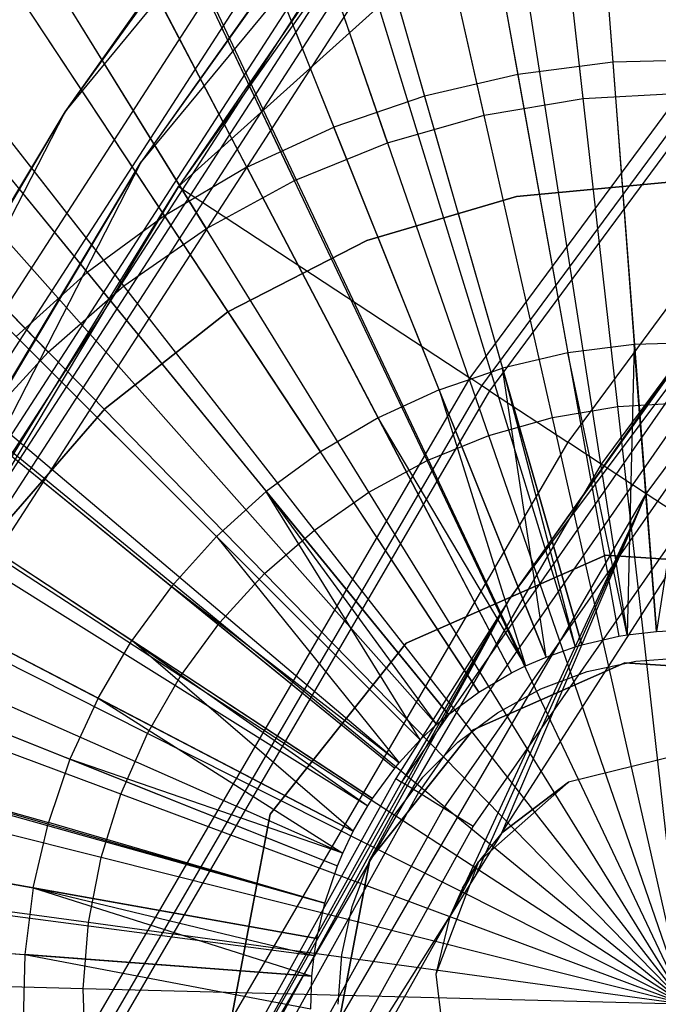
# Model space of a CAD drawing. Extents: x 0.2 to 44.2, y -21.9 to 24.
# Tile 143 of 239: x 7.5 to 8.2, y 8.6 to 9.7. Entities that reach past the tile are written whole.
import ezdxf

# ---------------------------------------------------------------- set-up
doc = ezdxf.new("R2010")
doc.units = 0
doc.header["$LTSCALE"] = 2.54
doc.layers.get('0').update_dxf_attribs({"color": 13, "linetype": 'CONTINUOUS'})

# ---------------------------------------------------------------- blocks, each defined once
blk = doc.blocks.new('GRUPUJ_2')
at = {"color": 0}
for p, q in [((4.1016, 29.0962), (4.2425, 27.2615, 0.55)), ((4.1016, 29.0962), (4.2425, 27.2615, 0.55)), ((3.8756, 29.0672), (4.2013, 27.2563, 0.55)), ((3.8756, 29.0672), (4.2013, 27.2563, 0.55)), ((3.9267, 29.0758), (4.2106, 27.2578, 0.55)), ((3.9267, 29.0758), (4.2106, 27.2578, 0.55)), ((3.6536, 29.0156), (4.1608, 27.2469, 0.55)), ((3.6536, 29.0156), (4.1608, 27.2469, 0.55)), ((3.6138, 29.0038), (4.1536, 27.2447, 0.55)), ((3.6138, 29.0038), (4.1536, 27.2447, 0.55)), ((3.4379, 28.9417), (4.1216, 27.2334, 0.55)), ((3.4379, 28.9417), (4.1216, 27.2334, 0.55)), ((3.3144, 28.8879), (4.099, 27.2236, 0.55)), ((3.3144, 28.8879), (4.099, 27.2236, 0.55)), ((3.2309, 28.8464), (4.0838, 27.216, 0.55)), ((3.2309, 28.8464), (4.0838, 27.216, 0.55)), ((3.0346, 28.7307), (4.048, 27.195, 0.55)), ((3.0346, 28.7307), (4.048, 27.195, 0.55)), ((2.8509, 28.5957), (4.0146, 27.1703, 0.55)), ((2.8509, 28.5957), (4.0146, 27.1703, 0.55)), ((2.7799, 28.5352), (4.0016, 27.1593, 0.55)), ((2.7799, 28.5352), (4.0016, 27.1593, 0.55)), ((2.6819, 28.4428), (3.9838, 27.1425, 0.55)), ((2.6819, 28.4428), (3.9838, 27.1425, 0.55)), ((2.5557, 28.3054), (3.9608, 27.1175, 0.55)), ((2.5557, 28.3054), (3.9608, 27.1175, 0.55)), ((2.5292, 28.2735), (3.956, 27.1117, 0.55)), ((2.5292, 28.2735), (3.956, 27.1117, 0.55)), ((4.1713, 28.1889, 0.3487), (4.1946, 27.8854, 0.4307)), ((4.1713, 28.1889, 0.3487), (4.1946, 27.8854, 0.4307)), ((4.0367, 28.1716, 0.3487), (4.0905, 27.8721, 0.4307)), ((4.0367, 28.1716, 0.3487), (4.0905, 27.8721, 0.4307)), ((3.9044, 28.1409, 0.3487), (3.9883, 27.8483, 0.4307)), ((3.9044, 28.1409, 0.3487), (3.9883, 27.8483, 0.4307)), ((3.776, 28.0969, 0.3487), (3.8891, 27.8143, 0.4307)), ((3.776, 28.0969, 0.3487), (3.8891, 27.8143, 0.4307)), ((2.3944, 28.0897), (3.9314, 27.0782, 0.55)), ((2.3944, 28.0897), (3.9314, 27.0782, 0.55)), ((2.3664, 28.0461), (3.9263, 27.0702, 0.55)), ((2.3664, 28.0461), (3.9263, 27.0702, 0.55)), ((3.7938, 27.7705, 0.4307), (3.6527, 28.0401, 0.3487)), ((3.7938, 27.7705, 0.4307), (3.6527, 28.0401, 0.3487)), ((3.5358, 27.9712, 0.3487), (3.7034, 27.7172, 0.4307)), ((3.5358, 27.9712, 0.3487), (3.7034, 27.7172, 0.4307)), ((2.2789, 27.8933), (3.9104, 27.0424, 0.55)), ((2.2789, 27.8933), (3.9104, 27.0424, 0.55)), ((3.4264, 27.8908, 0.3487), (3.6189, 27.655, 0.4307)), ((3.4264, 27.8908, 0.3487), (3.6189, 27.655, 0.4307)), ((4.1946, 27.8854, 0.4307), (4.0905, 27.8721, 0.4307)), ((4.1946, 27.8854, 0.4307), (4.0905, 27.8721, 0.4307)), ((4.2995, 27.8881, 0.4307), (4.1946, 27.8854, 0.4307)), ((4.2995, 27.8881, 0.4307), (4.1946, 27.8854, 0.4307)), ((4.1946, 27.8854, 0.4307), (4.2183, 27.5761, 0.4979)), ((4.1946, 27.8854, 0.4307), (4.2183, 27.5761, 0.4979)), ((4.0905, 27.8721, 0.4307), (3.9883, 27.8483, 0.4307)), ((4.0905, 27.8721, 0.4307), (3.9883, 27.8483, 0.4307)), ((4.0905, 27.8721, 0.4307), (4.1455, 27.5667, 0.4979)), ((4.0905, 27.8721, 0.4307), (4.1455, 27.5667, 0.4979)), ((3.9883, 27.8483, 0.4307), (3.8891, 27.8143, 0.4307)), ((3.9883, 27.8483, 0.4307), (3.8891, 27.8143, 0.4307)), ((3.9883, 27.8483, 0.4307), (4.0739, 27.5501, 0.4979)), ((3.9883, 27.8483, 0.4307), (4.0739, 27.5501, 0.4979)), ((3.7938, 27.7705, 0.4307), (3.8891, 27.8143, 0.4307)), ((3.7938, 27.7705, 0.4307), (3.8891, 27.8143, 0.4307)), ((4.0044, 27.5263, 0.4979), (3.8891, 27.8143, 0.4307)), ((4.0044, 27.5263, 0.4979), (3.8891, 27.8143, 0.4307)), ((2.216, 27.7625), (3.8989, 27.0185, 0.55)), ((2.216, 27.7625), (3.8989, 27.0185, 0.55)), ((3.7938, 27.7705, 0.4307), (3.7034, 27.7172, 0.4307)), ((3.7938, 27.7705, 0.4307), (3.7034, 27.7172, 0.4307)), ((3.7938, 27.7705, 0.4307), (3.9376, 27.4955, 0.4979)), ((3.7938, 27.7705, 0.4307), (3.9376, 27.4955, 0.4979)), ((3.7034, 27.7172, 0.4307), (3.6189, 27.655, 0.4307)), ((3.7034, 27.7172, 0.4307), (3.6189, 27.655, 0.4307)), ((3.7034, 27.7172, 0.4307), (3.8743, 27.4582, 0.4979)), ((3.7034, 27.7172, 0.4307), (3.8743, 27.4582, 0.4979)), ((2.1839, 27.6861), (3.893, 27.0046, 0.55)), ((2.1839, 27.6861), (3.893, 27.0046, 0.55)), ((3.6189, 27.655, 0.4307), (3.5411, 27.5846, 0.4307)), ((3.6189, 27.655, 0.4307), (3.5411, 27.5846, 0.4307)), ((3.6189, 27.655, 0.4307), (3.8151, 27.4147, 0.4979)), ((3.6189, 27.655, 0.4307), (3.8151, 27.4147, 0.4979)), ((3.7606, 27.3654, 0.4979), (3.5411, 27.5846, 0.4307)), ((3.7606, 27.3654, 0.4979), (3.5411, 27.5846, 0.4307)), ((4.2918, 27.578, 0.4979), (4.2183, 27.5761, 0.4979)), ((4.2918, 27.578, 0.4979), (4.2183, 27.5761, 0.4979)), ((4.2918, 27.578, 0.4979), (4.2425, 27.2615, 0.55)), ((4.2918, 27.578, 0.4979), (4.2425, 27.2615, 0.55)), ((4.1455, 27.5667, 0.4979), (4.0739, 27.5501, 0.4979)), ((4.1455, 27.5667, 0.4979), (4.0739, 27.5501, 0.4979)), ((4.2183, 27.5761, 0.4979), (4.1455, 27.5667, 0.4979)), ((4.2183, 27.5761, 0.4979), (4.1455, 27.5667, 0.4979)), ((4.1455, 27.5667, 0.4979), (4.2013, 27.2563, 0.55)), ((4.2106, 27.2578, 0.55), (4.1455, 27.5667, 0.4979)), ((4.2106, 27.2578, 0.55), (4.1455, 27.5667, 0.4979)), ((4.1455, 27.5667, 0.4979), (4.2013, 27.2563, 0.55)), ((4.2183, 27.5761, 0.4979), (4.2106, 27.2578, 0.55)), ((4.2183, 27.5761, 0.4979), (4.2106, 27.2578, 0.55)), ((4.2425, 27.2615, 0.55), (4.2183, 27.5761, 0.4979)), ((4.2425, 27.2615, 0.55), (4.2183, 27.5761, 0.4979)), ((4.0044, 27.5263, 0.4979), (4.0739, 27.5501, 0.4979)), ((4.0044, 27.5263, 0.4979), (4.0739, 27.5501, 0.4979)), ((4.1608, 27.2469, 0.55), (4.0739, 27.5501, 0.4979)), ((4.0739, 27.5501, 0.4979), (4.1536, 27.2447, 0.55)), ((4.1608, 27.2469, 0.55), (4.0739, 27.5501, 0.4979)), ((4.1216, 27.2334, 0.55), (4.0739, 27.5501, 0.4979)), ((4.1216, 27.2334, 0.55), (4.0739, 27.5501, 0.4979)), ((4.0739, 27.5501, 0.4979), (4.1536, 27.2447, 0.55)), ((4.0044, 27.5263, 0.4979), (3.9376, 27.4955, 0.4979)), ((4.0044, 27.5263, 0.4979), (3.9376, 27.4955, 0.4979)), ((4.1216, 27.2334, 0.55), (4.0044, 27.5263, 0.4979)), ((4.0044, 27.5263, 0.4979), (4.099, 27.2236, 0.55)), ((4.0044, 27.5263, 0.4979), (4.099, 27.2236, 0.55)), ((4.1216, 27.2334, 0.55), (4.0044, 27.5263, 0.4979)), ((3.4708, 27.5068, 0.4307), (3.7114, 27.3108, 0.4979)), ((3.4708, 27.5068, 0.4307), (3.7114, 27.3108, 0.4979)), ((3.9376, 27.4955, 0.4979), (3.8743, 27.4582, 0.4979)), ((3.9376, 27.4955, 0.4979), (3.8743, 27.4582, 0.4979)), ((3.9376, 27.4955, 0.4979), (4.0838, 27.216, 0.55)), ((4.099, 27.2236, 0.55), (3.9376, 27.4955, 0.4979)), ((3.9376, 27.4955, 0.4979), (4.0838, 27.216, 0.55)), ((4.099, 27.2236, 0.55), (3.9376, 27.4955, 0.4979)), ((2.1103, 27.4704), (3.8791, 26.9635, 0.55)), ((2.1103, 27.4704), (3.8791, 26.9635, 0.55)), ((2.1075, 27.4604), (3.8791, 26.9635, 0.55)), ((2.1075, 27.4604), (3.8791, 26.9635, 0.55)), ((3.8743, 27.4582, 0.4979), (3.8151, 27.4147, 0.4979)), ((3.8743, 27.4582, 0.4979), (3.8151, 27.4147, 0.4979)), ((4.048, 27.195, 0.55), (3.8743, 27.4582, 0.4979)), ((4.048, 27.195, 0.55), (3.8743, 27.4582, 0.4979)), ((3.4088, 27.4222, 0.4307), (3.6679, 27.2516, 0.4979)), ((3.4088, 27.4222, 0.4307), (3.6679, 27.2516, 0.4979)), ((3.7606, 27.3654, 0.4979), (3.8151, 27.4147, 0.4979)), ((3.7606, 27.3654, 0.4979), (3.8151, 27.4147, 0.4979)), ((4.0146, 27.1703, 0.55), (3.8151, 27.4147, 0.4979)), ((4.0146, 27.1703, 0.55), (3.8151, 27.4147, 0.4979)), ((3.8151, 27.4147, 0.4979), (4.0016, 27.1593, 0.55)), ((3.9838, 27.1425, 0.55), (3.8151, 27.4147, 0.4979)), ((3.9838, 27.1425, 0.55), (3.8151, 27.4147, 0.4979)), ((3.8151, 27.4147, 0.4979), (4.0016, 27.1593, 0.55)), ((3.7606, 27.3654, 0.4979), (3.7114, 27.3108, 0.4979)), ((3.7606, 27.3654, 0.4979), (3.7114, 27.3108, 0.4979)), ((3.9838, 27.1425, 0.55), (3.7606, 27.3654, 0.4979)), ((3.7606, 27.3654, 0.4979), (3.9608, 27.1175, 0.55)), ((3.7606, 27.3654, 0.4979), (3.9608, 27.1175, 0.55)), ((3.9838, 27.1425, 0.55), (3.7606, 27.3654, 0.4979)), ((4.1872, 27.3452, 20.5161), (3.9683, 27.2485, 20.5161)), ((3.9683, 27.2485, 0.5161), (4.1872, 27.3452, 0.5161)), ((3.9683, 27.2485, 0.5161), (4.1872, 27.3452, 0.5161)), ((4.1872, 27.3452, 20.5161), (3.9683, 27.2485, 20.5161)), ((4.1872, 27.3452, 20.5161), (4.1872, 27.3452, 0.5161)), ((4.1872, 27.3452, 0.5161), (4.426, 27.3291, 0.5161)), ((4.426, 27.3291, 20.5161), (4.1872, 27.3452, 20.5161)), ((4.1872, 27.3452, 0.5161), (4.426, 27.3291, 0.5161)), ((4.1872, 27.3452, 20.5161), (4.1872, 27.3452, 0.5161)), ((4.426, 27.3291, 20.5161), (4.1872, 27.3452, 20.5161)), ((3.6307, 27.1882, 0.4979), (3.3556, 27.3317, 0.4307)), ((3.6307, 27.1882, 0.4979), (3.3556, 27.3317, 0.4307)), ((3.7114, 27.3108, 0.4979), (3.6679, 27.2516, 0.4979)), ((3.7114, 27.3108, 0.4979), (3.6679, 27.2516, 0.4979)), ((3.7114, 27.3108, 0.4979), (3.956, 27.1117, 0.55)), ((3.9608, 27.1175, 0.55), (3.7114, 27.3108, 0.4979)), ((3.7114, 27.3108, 0.4979), (3.956, 27.1117, 0.55)), ((3.9608, 27.1175, 0.55), (3.7114, 27.3108, 0.4979)), ((4.1608, 27.2469, 0.55), (4.2013, 27.2563, 0.55)), ((4.1608, 27.2469, 0.55), (4.2013, 27.2563, 0.55)), ((4.2013, 27.2563, 0.55), (4.2106, 27.2578, 0.55)), ((4.2013, 27.2563, 0.55), (4.2106, 27.2578, 0.55)), ((4.2106, 27.2578, 0.55), (4.2425, 27.2615, 0.55)), ((4.2106, 27.2578, 0.55), (4.2425, 27.2615, 0.55)), ((4.2425, 27.2615, 0.55), (4.2689, 27.2627, 0.55)), ((4.2425, 27.2615, 0.55), (4.2689, 27.2627, 0.55)), ((2.0589, 27.2483), (3.8703, 26.9248, 0.55)), ((2.0589, 27.2483), (3.8703, 26.9248, 0.55)), ((3.6307, 27.1882, 0.4979), (3.6679, 27.2516, 0.4979)), ((3.6307, 27.1882, 0.4979), (3.6679, 27.2516, 0.4979)), ((3.9314, 27.0782, 0.55), (3.6679, 27.2516, 0.4979)), ((3.6679, 27.2516, 0.4979), (3.9263, 27.0702, 0.55)), ((3.9314, 27.0782, 0.55), (3.6679, 27.2516, 0.4979)), ((3.9104, 27.0424, 0.55), (3.6679, 27.2516, 0.4979)), ((3.9104, 27.0424, 0.55), (3.6679, 27.2516, 0.4979)), ((3.6679, 27.2516, 0.4979), (3.9263, 27.0702, 0.55)), ((3.9683, 27.2485, 20.5161), (3.8194, 27.0612, 20.5161)), ((3.8194, 27.0612, 0.5161), (3.9683, 27.2485, 0.5161)), ((3.8194, 27.0612, 0.5161), (3.9683, 27.2485, 0.5161)), ((3.9683, 27.2485, 20.5161), (3.8194, 27.0612, 20.5161)), ((3.9683, 27.2485, 20.5161), (3.9683, 27.2485, 0.5161)), ((3.9683, 27.2485, 20.5161), (3.9683, 27.2485, 0.5161)), ((4.1216, 27.2334, 0.55), (4.1536, 27.2447, 0.55)), ((4.1216, 27.2334, 0.55), (4.1536, 27.2447, 0.55)), ((4.1536, 27.2447, 0.55), (4.1608, 27.2469, 0.55)), ((4.1536, 27.2447, 0.55), (4.1608, 27.2469, 0.55)), ((3.3118, 27.2363, 0.4307), (3.6, 27.1214, 0.4979)), ((3.3118, 27.2363, 0.4307), (3.6, 27.1214, 0.4979)), ((4.099, 27.2236, 0.55), (4.1216, 27.2334, 0.55)), ((4.099, 27.2236, 0.55), (4.1216, 27.2334, 0.55)), ((4.2198, 27.2289, 20.5161), (4.2739, 27.2328, 20.5161)), ((4.208, 27.227, 0.5161), (4.0416, 27.1535, 0.5161)), ((4.208, 27.227, 0.5161), (4.0416, 27.1535, 0.5161)), ((4.0416, 27.1535, 20.5161), (4.208, 27.227, 20.5161)), ((4.0416, 27.1535, 20.5161), (4.208, 27.227, 20.5161)), ((4.0838, 27.216, 0.55), (4.099, 27.2236, 0.55)), ((4.0838, 27.216, 0.55), (4.099, 27.2236, 0.55)), ((4.1668, 27.2174, 20.5161), (4.2198, 27.2289, 20.5161)), ((4.3895, 27.2147, 0.5161), (4.208, 27.227, 0.5161)), ((4.208, 27.227, 0.5161), (4.208, 27.227, 20.5161)), ((4.208, 27.227, 20.5161), (4.3895, 27.2147, 20.5161)), ((4.208, 27.227, 0.5161), (4.208, 27.227, 20.5161)), ((4.3895, 27.2147, 0.5161), (4.208, 27.227, 0.5161)), ((4.208, 27.227, 20.5161), (4.3895, 27.2147, 20.5161)), ((4.048, 27.195, 0.55), (4.0838, 27.216, 0.55)), ((4.048, 27.195, 0.55), (4.0838, 27.216, 0.55)), ((4.116, 27.1984, 20.5161), (4.1668, 27.2174, 20.5161)), ((4.0146, 27.1703, 0.55), (4.048, 27.195, 0.55)), ((4.0146, 27.1703, 0.55), (4.048, 27.195, 0.55)), ((4.0684, 27.1724, 20.5161), (4.116, 27.1984, 20.5161)), ((3.6307, 27.1882, 0.4979), (3.6, 27.1214, 0.4979)), ((3.6307, 27.1882, 0.4979), (3.6, 27.1214, 0.4979)), ((3.9104, 27.0424, 0.55), (3.6307, 27.1882, 0.4979)), ((3.6307, 27.1882, 0.4979), (3.8989, 27.0185, 0.55)), ((3.6307, 27.1882, 0.4979), (3.8989, 27.0185, 0.55)), ((3.9104, 27.0424, 0.55), (3.6307, 27.1882, 0.4979)), ((4.0016, 27.1593, 0.55), (4.0146, 27.1703, 0.55)), ((4.0016, 27.1593, 0.55), (4.0146, 27.1703, 0.55)), ((4.025, 27.1399, 20.5161), (4.0684, 27.1724, 20.5161)), ((3.9838, 27.1425, 0.55), (4.0016, 27.1593, 0.55)), ((3.9838, 27.1425, 0.55), (4.0016, 27.1593, 0.55)), ((2.0431, 27.1459), (3.8674, 26.9062, 0.55)), ((2.0431, 27.1459), (3.8674, 26.9062, 0.55)), ((4.0416, 27.1535, 0.5161), (3.9285, 27.0111, 0.5161)), ((4.0416, 27.1535, 0.5161), (3.9285, 27.0111, 0.5161)), ((3.9285, 27.0111, 20.5161), (4.0416, 27.1535, 20.5161)), ((3.9285, 27.0111, 20.5161), (4.0416, 27.1535, 20.5161)), ((4.0416, 27.1535, 0.5161), (4.0416, 27.1535, 20.5161)), ((4.0416, 27.1535, 0.5161), (4.0416, 27.1535, 20.5161)), ((3.278, 27.1371, 0.4307), (3.5763, 27.0519, 0.4979)), ((3.278, 27.1371, 0.4307), (3.5763, 27.0519, 0.4979)), ((3.9608, 27.1175, 0.55), (3.9838, 27.1425, 0.55)), ((3.9608, 27.1175, 0.55), (3.9838, 27.1425, 0.55)), ((3.9867, 27.1016, 20.5161), (4.025, 27.1399, 20.5161)), ((3.6, 27.1214, 0.4979), (3.5763, 27.0519, 0.4979)), ((3.6, 27.1214, 0.4979), (3.5763, 27.0519, 0.4979)), ((3.6, 27.1214, 0.4979), (3.893, 27.0046, 0.55)), ((3.8989, 27.0185, 0.55), (3.6, 27.1214, 0.4979)), ((3.6, 27.1214, 0.4979), (3.893, 27.0046, 0.55)), ((3.8989, 27.0185, 0.55), (3.6, 27.1214, 0.4979)), ((3.956, 27.1117, 0.55), (3.9608, 27.1175, 0.55)), ((3.956, 27.1117, 0.55), (3.9608, 27.1175, 0.55)), ((3.9314, 27.0782, 0.55), (3.956, 27.1117, 0.55)), ((3.9314, 27.0782, 0.55), (3.956, 27.1117, 0.55)), ((3.9542, 27.0582, 20.5161), (3.9867, 27.1016, 20.5161)), ((3.9104, 27.0424, 0.55), (3.9263, 27.0702, 0.55)), ((3.9104, 27.0424, 0.55), (3.9263, 27.0702, 0.55)), ((3.9263, 27.0702, 0.55), (3.9314, 27.0782, 0.55)), ((3.9263, 27.0702, 0.55), (3.9314, 27.0782, 0.55)), ((3.8194, 27.0612, 20.5161), (3.7746, 26.8261, 20.5161)), ((3.7746, 26.8261, 0.5161), (3.8194, 27.0612, 0.5161)), ((3.7746, 26.8261, 0.5161), (3.8194, 27.0612, 0.5161)), ((3.8194, 27.0612, 20.5161), (3.7746, 26.8261, 20.5161)), ((3.8194, 27.0612, 20.5161), (3.8194, 27.0612, 0.5161)), ((3.8194, 27.0612, 20.5161), (3.8194, 27.0612, 0.5161)), ((3.5597, 26.9803, 0.4979), (3.5763, 27.0519, 0.4979)), ((3.5597, 26.9803, 0.4979), (3.5763, 27.0519, 0.4979)), ((3.8791, 26.9635, 0.55), (3.5763, 27.0519, 0.4979)), ((3.8791, 26.9635, 0.55), (3.5763, 27.0519, 0.4979)), ((3.9285, 27.0111, 20.5161), (3.9542, 27.0582, 20.5161)), ((3.8989, 27.0185, 0.55), (3.9104, 27.0424, 0.55)), ((3.8989, 27.0185, 0.55), (3.9104, 27.0424, 0.55)), ((3.5597, 26.9803, 0.4979), (3.2543, 27.0348, 0.4307)), ((3.5597, 26.9803, 0.4979), (3.2543, 27.0348, 0.4307)), ((2.0303, 27.0222), (3.865, 26.8836, 0.55)), ((2.0303, 27.0222), (3.865, 26.8836, 0.55)), ((3.893, 27.0046, 0.55), (3.8989, 27.0185, 0.55)), ((3.893, 27.0046, 0.55), (3.8989, 27.0185, 0.55)), ((3.9285, 27.0111, 0.5161), (3.8944, 26.8325, 0.5161)), ((3.9285, 27.0111, 0.5161), (3.8944, 26.8325, 0.5161)), ((3.8944, 26.8325, 20.5161), (3.9285, 27.0111, 20.5161)), ((3.8944, 26.8325, 20.5161), (3.9285, 27.0111, 20.5161)), ((3.9093, 26.9598, 20.5161), (3.9285, 27.0111, 20.5161)), ((3.9285, 27.0111, 0.5161), (3.9285, 27.0111, 20.5161)), ((3.9285, 27.0111, 0.5161), (3.9285, 27.0111, 20.5161)), ((3.8791, 26.9635, 0.55), (3.893, 27.0046, 0.55)), ((3.8791, 26.9635, 0.55), (3.893, 27.0046, 0.55)), ((3.5597, 26.9803, 0.4979), (3.5505, 26.9074, 0.4979)), ((3.5597, 26.9803, 0.4979), (3.5505, 26.9074, 0.4979)), ((3.8703, 26.9248, 0.55), (3.5597, 26.9803, 0.4979)), ((3.5597, 26.9803, 0.4979), (3.8674, 26.9062, 0.55)), ((3.5597, 26.9803, 0.4979), (3.8674, 26.9062, 0.55)), ((3.5597, 26.9803, 0.4979), (3.865, 26.8836, 0.55)), ((3.5597, 26.9803, 0.4979), (3.865, 26.8836, 0.55)), ((3.8703, 26.9248, 0.55), (3.5597, 26.9803, 0.4979)), ((3.8703, 26.9248, 0.55), (3.8791, 26.9635, 0.55)), ((3.8703, 26.9248, 0.55), (3.8791, 26.9635, 0.55)), ((3.8977, 26.9068, 20.5161), (3.9093, 26.9598, 20.5161)), ((3.2411, 26.9308, 0.4307), (3.5505, 26.9074, 0.4979)), ((3.2411, 26.9308, 0.4307), (3.5505, 26.9074, 0.4979)), ((3.8674, 26.9062, 0.55), (3.8703, 26.9248, 0.55)), ((3.8674, 26.9062, 0.55), (3.8703, 26.9248, 0.55)), ((3.5505, 26.9074, 0.4979), (3.5487, 26.8339, 0.4979)), ((3.5505, 26.9074, 0.4979), (3.5487, 26.8339, 0.4979)), ((3.865, 26.8836, 0.55), (3.5505, 26.9074, 0.4979)), ((3.5505, 26.9074, 0.4979), (3.8639, 26.8478, 0.55)), ((3.865, 26.8836, 0.55), (3.5505, 26.9074, 0.4979)), ((3.5505, 26.9074, 0.4979), (3.8639, 26.8478, 0.55)), ((3.865, 26.8836, 0.55), (3.8674, 26.9062, 0.55)), ((3.865, 26.8836, 0.55), (3.8674, 26.9062, 0.55)), ((3.8939, 26.8528, 20.5161), (3.8977, 26.9068, 20.5161)), ((3.8639, 26.8478, 0.55), (3.865, 26.8836, 0.55)), ((3.8639, 26.8478, 0.55), (3.865, 26.8836, 0.55))]:
    blk.add_line(p, q, dxfattribs=at)
blk = doc.blocks.new('KARO-10934_STL')
at = {"color": 0}
for p, q in [((7.566, 9.6174, 124.285), (9.9752, 12.5353, 124.285)), ((7.566, 9.6174, 124.285), (9.9752, 12.5353, 124.285)), ((10.045, 12.4637, 124.285), (7.6495, 9.5624, 124.285)), ((10.045, 12.4637, 126.1525), (7.6495, 9.5624, 124.285)), ((10.045, 12.4637, 124.285), (7.6495, 9.5624, 124.285)), ((10.045, 12.4637, 126.1525), (7.6495, 9.5624, 124.285)), ((8.0524, 9.0828, 125.9495), (9.4889, 11.0017, 125.9495)), ((8.0524, 9.0828, 125.9495), (9.4889, 11.0017, 125.9495)), ((7.6904, 9.5355, 126.2025), (9.1008, 10.8037, 126.1937)), ((7.6904, 9.5355, 126.2025), (9.1008, 10.8037, 126.1937)), ((9.1008, 10.8037, 126.1937), (8.0094, 9.3257, 126.1937)), ((9.1008, 10.8037, 126.1937), (8.0094, 9.3257, 126.1937)), ((8.0225, 9.317, 126.1818), (9.1129, 10.7937, 126.1818)), ((8.0225, 9.317, 126.1818), (9.1129, 10.7937, 126.1818)), ((9.1209, 10.7872, 126.1649), (8.0311, 9.3114, 126.1649)), ((9.1209, 10.7872, 126.1649), (8.0311, 9.3114, 126.1649)), ((9.1999, 10.7219, 125.9865), (8.1167, 9.2551, 125.9865)), ((9.1999, 10.7219, 125.9865), (8.1167, 9.2551, 125.9865)), ((9.2336, 10.6941, 125.9335), (8.1533, 9.231, 125.9335)), ((9.2336, 10.6941, 125.9335), (8.1533, 9.231, 125.9335)), ((8.2027, 9.1985, 125.8986), (9.2792, 10.6564, 125.8986)), ((8.2027, 9.1985, 125.8986), (9.2792, 10.6564, 125.8986)), ((6.816, 8.343, 126.2098), (8.2697, 10.5914, 126.2098)), ((6.816, 8.343, 126.2098), (8.2697, 10.5914, 126.2098)), ((8.2606, 10.5983, 126.1525), (7.566, 9.6174, 126.1525)), ((7.566, 9.6174, 124.285), (8.2606, 10.5983, 126.1525)), ((7.566, 9.6174, 124.285), (8.2606, 10.5983, 126.1525)), ((8.2606, 10.5983, 126.1525), (7.566, 9.6174, 126.1525)), ((7.566, 9.6174, 126.1525), (8.2697, 10.5914, 126.2098)), ((7.566, 9.6174, 126.1525), (8.2697, 10.5914, 126.2098)), ((6.8445, 8.3275, 126.2584), (8.2955, 10.5717, 126.2584)), ((6.8445, 8.3275, 126.2584), (8.2955, 10.5717, 126.2584)), ((6.8872, 8.3043, 126.291), (8.3342, 10.5423, 126.291)), ((6.8872, 8.3043, 126.291), (8.3342, 10.5423, 126.291)), ((8.3431, 10.5354, 126.1714), (6.8972, 8.2989, 126.1714)), ((8.3431, 10.5354, 126.1714), (6.8972, 8.2989, 126.1714)), ((8.3402, 10.5377, 126.1525), (7.6495, 9.5624, 124.285)), ((8.3402, 10.5377, 126.1525), (7.6495, 9.5624, 126.1525)), ((8.3402, 10.5377, 126.1525), (7.6495, 9.5624, 124.285)), ((8.3402, 10.5377, 126.1525), (7.6495, 9.5624, 126.1525)), ((8.3431, 10.5354, 126.1714), (7.6495, 9.5624, 126.1525)), ((8.3431, 10.5354, 126.1714), (7.6495, 9.5624, 126.1525)), ((8.3516, 10.529, 126.1875), (6.9064, 8.2939, 126.1875)), ((8.3516, 10.529, 126.1875), (6.9064, 8.2939, 126.1875)), ((8.3642, 10.5194, 126.1984), (6.9204, 8.2863, 126.1984)), ((8.3642, 10.5194, 126.1984), (6.9204, 8.2863, 126.1984)), ((8.3642, 10.5194, 126.1984), (7.6904, 9.5355, 126.2025)), ((8.3642, 10.5194, 126.1984), (7.6904, 9.5355, 126.2025)), ((8.3798, 10.5076, 126.3025), (6.9376, 8.277, 126.3025)), ((8.3798, 10.5076, 126.3025), (6.9376, 8.277, 126.3025)), ((8.3792, 10.508, 126.2025), (7.6904, 9.5355, 126.2025)), ((8.3792, 10.508, 126.2025), (7.6904, 9.5355, 126.2025)), ((8.9065, 10.2787, 124.3613), (7.9347, 8.8826, 124.3613)), ((8.9065, 10.2787, 124.3613), (7.9347, 8.8826, 124.3613)), ((8.9005, 10.2834, 124.3996), (8.0524, 9.0828, 125.9495)), ((8.9005, 10.2834, 124.3996), (8.0524, 9.0828, 125.9495)), ((8.9005, 10.2834, 124.3996), (8.0524, 9.0828, 124.3996)), ((8.9005, 10.2834, 124.3996), (8.0524, 9.0828, 124.3996)), ((8.0524, 9.0828, 124.3996), (8.9065, 10.2787, 124.3613)), ((8.0524, 9.0828, 124.3996), (8.9065, 10.2787, 124.3613)), ((8.9236, 10.2655, 124.3288), (7.9531, 8.8711, 124.3288)), ((8.9236, 10.2655, 124.3288), (7.9531, 8.8711, 124.3288)), ((8.9493, 10.2456, 124.3072), (7.9807, 8.8539, 124.3072)), ((8.9493, 10.2456, 124.3072), (7.9807, 8.8539, 124.3072)), ((8.0131, 8.8337, 124.2995), (8.9795, 10.2222, 124.2995)), ((8.0131, 8.8337, 124.2995), (8.9795, 10.2222, 124.2995)), ((5.8403, 6.2498, 124.285), (7.566, 9.6174, 124.285)), ((5.8403, 6.2498, 126.1525), (7.566, 9.6174, 124.285)), ((5.8403, 6.2498, 124.285), (7.566, 9.6174, 124.285)), ((5.8403, 6.2498, 126.1525), (7.566, 9.6174, 124.285)), ((7.566, 9.6174, 126.1525), (6.806, 8.3484, 126.1525)), ((6.806, 8.3484, 126.1525), (7.566, 9.6174, 124.285)), ((6.806, 8.3484, 126.1525), (7.566, 9.6174, 124.285)), ((7.566, 9.6174, 126.1525), (6.806, 8.3484, 126.1525)), ((6.816, 8.343, 126.2098), (7.566, 9.6174, 126.1525)), ((6.816, 8.343, 126.2098), (7.566, 9.6174, 126.1525)), ((7.566, 9.6174, 124.285), (7.566, 9.6174, 126.1525)), ((7.566, 9.6174, 124.285), (7.566, 9.6174, 126.1525)), ((7.6495, 9.5624, 124.285), (5.9337, 6.2141, 124.285)), ((7.6495, 9.5624, 124.285), (5.9337, 6.2141, 124.285)), ((7.6495, 9.5624, 126.1525), (6.8939, 8.3007, 126.1525)), ((6.8939, 8.3007, 126.1525), (7.6495, 9.5624, 124.285)), ((6.8939, 8.3007, 126.1525), (7.6495, 9.5624, 124.285)), ((7.6495, 9.5624, 126.1525), (6.8939, 8.3007, 126.1525)), ((7.6495, 9.5624, 126.1525), (6.8972, 8.2989, 126.1714)), ((7.6495, 9.5624, 126.1525), (6.8972, 8.2989, 126.1714)), ((7.6495, 9.5624, 126.1525), (7.6495, 9.5624, 124.285)), ((7.6495, 9.5624, 126.1525), (7.6495, 9.5624, 124.285)), ((6.9204, 8.2863, 126.1984), (7.6904, 9.5355, 126.2025)), ((6.9204, 8.2863, 126.1984), (7.6904, 9.5355, 126.2025)), ((7.6904, 9.5355, 126.2025), (6.937, 8.2773, 126.2025)), ((7.6904, 9.5355, 126.2025), (6.937, 8.2773, 126.2025)), ((7.6904, 9.5355, 126.2025), (8.0094, 9.3257, 126.1937)), ((7.6904, 9.5355, 126.2025), (8.0094, 9.3257, 126.1937)), ((8.0607, 9.5245, 13.1853), (8.2311, 9.5407, 13.1853)), ((8.2311, 9.5407, 9.1853), (8.0607, 9.5245, 9.1853)), ((8.0607, 9.5245, 13.1853), (8.2311, 9.5407, 13.1853)), ((8.2311, 9.5407, 9.1853), (8.0607, 9.5245, 9.1853)), ((7.8966, 9.4763, 13.1853), (8.0607, 9.5245, 13.1853)), ((8.0607, 9.5245, 9.1853), (7.8966, 9.4763, 9.1853)), ((7.8966, 9.4763, 13.1853), (8.0607, 9.5245, 13.1853)), ((8.0607, 9.5245, 9.1853), (7.8966, 9.4763, 9.1853)), ((8.0607, 9.5245, 13.1853), (8.0607, 9.5245, 9.1853)), ((8.0607, 9.5245, 13.1853), (8.0607, 9.5245, 9.1853)), ((7.7445, 9.3979, 13.1853), (7.8966, 9.4763, 13.1853)), ((7.8966, 9.4763, 9.1853), (7.7445, 9.3979, 9.1853)), ((7.7445, 9.3979, 13.1853), (7.8966, 9.4763, 13.1853)), ((7.8966, 9.4763, 9.1853), (7.7445, 9.3979, 9.1853)), ((7.8966, 9.4763, 13.1853), (7.8966, 9.4763, 9.1853)), ((7.8966, 9.4763, 13.1853), (7.8966, 9.4763, 9.1853)), ((7.61, 9.2921, 13.1853), (7.7445, 9.3979, 13.1853)), ((7.7445, 9.3979, 9.1853), (7.61, 9.2921, 9.1853)), ((7.61, 9.2921, 13.1853), (7.7445, 9.3979, 13.1853)), ((7.7445, 9.3979, 9.1853), (7.61, 9.2921, 9.1853)), ((7.7445, 9.3979, 13.1853), (7.7445, 9.3979, 9.1853)), ((7.7445, 9.3979, 13.1853), (7.7445, 9.3979, 9.1853)), ((8.0094, 9.3257, 126.1937), (7.0843, 7.7383, 126.1937)), ((8.0094, 9.3257, 126.1937), (7.0843, 7.7383, 126.1937)), ((8.0225, 9.317, 126.1818), (8.0094, 9.3257, 126.1937)), ((8.0225, 9.317, 126.1818), (8.0094, 9.3257, 126.1937)), ((7.0982, 7.7311, 126.1818), (8.0225, 9.317, 126.1818)), ((7.0982, 7.7311, 126.1818), (8.0225, 9.317, 126.1818)), ((8.0311, 9.3114, 126.1649), (8.0225, 9.317, 126.1818)), ((8.0311, 9.3114, 126.1649), (8.0225, 9.317, 126.1818)), ((8.0311, 9.3114, 126.1649), (7.1074, 7.7264, 126.1649)), ((8.0311, 9.3114, 126.1649), (7.1074, 7.7264, 126.1649)), ((8.0311, 9.3114, 126.1649), (8.1167, 9.2551, 125.9865)), ((8.0311, 9.3114, 126.1649), (8.1167, 9.2551, 125.9865)), ((7.4979, 9.1628, 13.1853), (7.61, 9.2921, 13.1853)), ((7.61, 9.2921, 9.1853), (7.4979, 9.1628, 9.1853)), ((7.4979, 9.1628, 13.1853), (7.61, 9.2921, 13.1853)), ((7.61, 9.2921, 9.1853), (7.4979, 9.1628, 9.1853)), ((7.61, 9.2921, 13.1853), (7.61, 9.2921, 9.1853)), ((7.61, 9.2921, 13.1853), (7.61, 9.2921, 9.1853)), ((8.1167, 9.2551, 125.9865), (7.1986, 7.6797, 125.9865)), ((8.1167, 9.2551, 125.9865), (7.1986, 7.6797, 125.9865)), ((8.1533, 9.231, 125.9335), (8.1167, 9.2551, 125.9865)), ((8.1533, 9.231, 125.9335), (8.1167, 9.2551, 125.9865)), ((8.1533, 9.231, 125.9335), (7.2375, 7.6598, 125.9335)), ((8.1533, 9.231, 125.9335), (7.2375, 7.6598, 125.9335)), ((8.2027, 9.1985, 125.8986), (8.1533, 9.231, 125.9335)), ((8.2027, 9.1985, 125.8986), (8.1533, 9.231, 125.9335)), ((7.2901, 7.6328, 125.8986), (8.2027, 9.1985, 125.8986)), ((7.2901, 7.6328, 125.8986), (8.2027, 9.1985, 125.8986)), ((8.2027, 9.1985, 125.8986), (7.9876, 8.735, 125.8858)), ((8.2027, 9.1985, 125.8986), (7.9876, 8.735, 125.8858)), ((8.2027, 9.1985, 125.8986), (8.016, 8.781, 125.8858)), ((8.2027, 9.1985, 125.8986), (8.016, 8.781, 125.8858)), ((8.0446, 8.8269, 125.8858), (8.2027, 9.1985, 125.8986)), ((8.0446, 8.8269, 125.8858), (8.2027, 9.1985, 125.8986)), ((8.259, 9.1615, 125.8858), (8.2027, 9.1985, 125.8986)), ((8.259, 9.1615, 125.8858), (8.2027, 9.1985, 125.8986)), ((8.0446, 8.8269, 125.8858), (8.259, 9.1615, 125.8858)), ((8.0446, 8.8269, 125.8858), (8.259, 9.1615, 125.8858)), ((6.9037, 6.979, 125.9495), (8.0524, 9.0828, 125.9495)), ((6.9037, 6.979, 125.9495), (8.0524, 9.0828, 125.9495)), ((8.0524, 9.0828, 125.9495), (7.1024, 7.3986, 124.3996)), ((8.0524, 9.0828, 125.9495), (7.1024, 7.3986, 124.3996)), ((8.0524, 9.0828, 125.9495), (7.9283, 8.8866, 124.3996)), ((8.0524, 9.0828, 124.3996), (7.9283, 8.8866, 124.3996)), ((8.0524, 9.0828, 125.9495), (7.9283, 8.8866, 124.3996)), ((8.0524, 9.0828, 124.3996), (7.9283, 8.8866, 124.3996)), ((8.0524, 9.0828, 124.3996), (7.9347, 8.8826, 124.3613)), ((8.0524, 9.0828, 124.3996), (7.9347, 8.8826, 124.3613)), ((8.0524, 9.0828, 124.3996), (8.0524, 9.0828, 125.9495)), ((8.0524, 9.0828, 124.3996), (8.0524, 9.0828, 125.9495)), ((8.2453, 8.9139, 125.8849), (8.1175, 8.8824, 125.8856)), ((8.2453, 8.9139, 33.385), (8.1175, 8.8824, 33.385)), ((8.2453, 8.9139, 125.8849), (8.1175, 8.8824, 125.8856)), ((8.2453, 8.9139, 33.385), (8.1175, 8.8824, 33.385)), ((7.9283, 8.8866, 124.3996), (7.1024, 7.3986, 124.3996)), ((7.9283, 8.8866, 124.3996), (7.1024, 7.3986, 124.3996)), ((7.9283, 8.8866, 124.3996), (7.9347, 8.8826, 124.3613)), ((7.9283, 8.8866, 124.3996), (7.9347, 8.8826, 124.3613)), ((7.9347, 8.8826, 124.3613), (7.1092, 7.3953, 124.3613)), ((7.9347, 8.8826, 124.3613), (7.1092, 7.3953, 124.3613)), ((7.9531, 8.8711, 124.3288), (7.9347, 8.8826, 124.3613)), ((7.9531, 8.8711, 124.3288), (7.9347, 8.8826, 124.3613)), ((8.1175, 8.8824, 33.385), (8.019, 8.7951, 33.385)), ((8.1175, 8.8824, 33.385), (8.019, 8.7951, 33.385)), ((8.1175, 8.8824, 125.8856), (8.0446, 8.8269, 125.8858)), ((8.0446, 8.8269, 125.8858), (8.1175, 8.8824, 33.385)), ((8.0446, 8.8269, 125.8858), (8.1175, 8.8824, 33.385)), ((8.1175, 8.8824, 125.8856), (8.0446, 8.8269, 125.8858)), ((8.1175, 8.8824, 125.8856), (8.1175, 8.8824, 33.385)), ((8.1175, 8.8824, 125.8856), (8.1175, 8.8824, 33.385)), ((7.9531, 8.8711, 124.3288), (7.1287, 7.3857, 124.3288)), ((7.9531, 8.8711, 124.3288), (7.1287, 7.3857, 124.3288)), ((7.9807, 8.8539, 124.3072), (7.9531, 8.8711, 124.3288)), ((7.9807, 8.8539, 124.3072), (7.9531, 8.8711, 124.3288)), ((7.9807, 8.8539, 124.3072), (7.1578, 7.3714, 124.3072)), ((7.9807, 8.8539, 124.3072), (7.1578, 7.3714, 124.3072)), ((8.0131, 8.8337, 124.2995), (7.9807, 8.8539, 124.3072)), ((8.0131, 8.8337, 124.2995), (7.9807, 8.8539, 124.3072)), ((7.1922, 7.3546, 124.2995), (8.0131, 8.8337, 124.2995)), ((7.1922, 7.3546, 124.2995), (8.0131, 8.8337, 124.2995)), ((8.0446, 8.8269, 125.8858), (8.016, 8.781, 125.8858)), ((8.0446, 8.8269, 125.8858), (8.016, 8.781, 125.8858)), ((8.0446, 8.8269, 125.8858), (8.019, 8.7951, 125.8858)), ((8.0446, 8.8269, 125.8858), (8.019, 8.7951, 125.8858)), ((8.0446, 8.8269, 125.8858), (8.019, 8.7951, 33.385)), ((8.0446, 8.8269, 125.8858), (8.019, 8.7951, 33.385)), ((8.019, 8.7951, 33.385), (7.9723, 8.6721, 33.385)), ((8.019, 8.7951, 33.385), (7.9723, 8.6721, 33.385)), ((7.9876, 8.735, 125.8858), (8.019, 8.7951, 33.385)), ((7.9876, 8.735, 125.8858), (8.019, 8.7951, 33.385)), ((8.019, 8.7951, 125.8858), (8.0015, 8.7661, 125.8858)), ((8.0015, 8.7661, 125.8858), (8.019, 8.7951, 33.385)), ((8.019, 8.7951, 125.8858), (8.0015, 8.7661, 125.8858)), ((8.0015, 8.7661, 125.8858), (8.019, 8.7951, 33.385)), ((8.019, 8.7951, 125.8858), (8.019, 8.7951, 33.385)), ((8.019, 8.7951, 125.8858), (8.019, 8.7951, 33.385)), ((8.016, 8.781, 125.8858), (7.9876, 8.735, 125.8858)), ((8.016, 8.781, 125.8858), (7.9876, 8.735, 125.8858)), ((8.0015, 8.7661, 125.8858), (7.9876, 8.735, 125.8858)), ((8.0015, 8.7661, 125.8858), (7.9876, 8.735, 125.8858)), ((7.2901, 7.6328, 125.8986), (7.9876, 8.735, 125.8858)), ((7.2901, 7.6328, 125.8986), (7.9876, 8.735, 125.8858)), ((7.3501, 7.6021, 125.8858), (7.9876, 8.735, 125.8858)), ((7.3501, 7.6021, 125.8858), (7.9876, 8.735, 125.8858)), ((7.9876, 8.735, 125.8858), (7.9723, 8.6721, 125.8856)), ((7.9876, 8.735, 125.8858), (7.9723, 8.6721, 125.8856)), ((7.9876, 8.735, 125.8858), (7.9723, 8.6721, 33.385)), ((7.9876, 8.735, 125.8858), (7.9723, 8.6721, 33.385)), ((7.9723, 8.6721, 125.8856), (7.9882, 8.5414, 125.8851)), ((7.9723, 8.6721, 125.8856), (7.9882, 8.5414, 125.8851)), ((7.9723, 8.6721, 125.8856), (7.9723, 8.6721, 33.385)), ((7.9723, 8.6721, 33.385), (7.9882, 8.5414, 33.385)), ((7.9723, 8.6721, 125.8856), (7.9723, 8.6721, 33.385)), ((7.9723, 8.6721, 33.385), (7.9882, 8.5414, 33.385))]:
    blk.add_line(p, q, dxfattribs=at)
blk.add_blockref('GRUPUJ_2', (3.9714, -18.2138, 12.8689), dxfattribs=at)
blk = doc.blocks.new('GRUPUJ_1')
at = {"color": 0}
for p, q in [((7.9116, 31.572, 11.9162), (7.8397, 32.2123, 11.7705)), ((7.9116, 31.572, 11.9162), (7.8397, 32.2123, 11.7705)), ((7.8031, 31.5537, 11.9162), (7.6611, 32.1822, 11.7705)), ((7.8031, 31.5537, 11.9162), (7.6611, 32.1822, 11.7705)), ((7.6972, 31.5236, 11.9162), (7.487, 32.1327, 11.7705)), ((7.6972, 31.5236, 11.9162), (7.487, 32.1327, 11.7705)), ((7.5953, 31.482, 11.9162), (7.3193, 32.0643, 11.7705)), ((7.5953, 31.482, 11.9162), (7.3193, 32.0643, 11.7705)), ((7.4986, 31.4294, 11.9162), (7.1602, 31.9778, 11.7705)), ((7.4986, 31.4294, 11.9162), (7.1602, 31.9778, 11.7705)), ((7.4082, 31.3666, 11.9162), (7.0116, 31.8744, 11.7705)), ((7.4082, 31.3666, 11.9162), (7.0116, 31.8744, 11.7705)), ((7.9495, 31.2346, 0.0364), (7.8768, 31.8822, 0.145)), ((7.9495, 31.2346, 0.0364), (7.8768, 31.8822, 0.145)), ((7.8779, 31.2225, 0.0364), (7.7343, 31.8582, 0.145)), ((7.8779, 31.2225, 0.0364), (7.7343, 31.8582, 0.145)), ((7.808, 31.2026, 0.0364), (7.5954, 31.8186, 0.145)), ((7.808, 31.2026, 0.0364), (7.5954, 31.8186, 0.145)), ((7.3253, 31.2941, 11.9162), (6.8752, 31.7553, 11.7705)), ((7.3253, 31.2941, 11.9162), (6.8752, 31.7553, 11.7705)), ((7.7407, 31.1752, 0.0364), (7.4616, 31.764, 0.145)), ((7.7407, 31.1752, 0.0364), (7.4616, 31.764, 0.145)), ((7.6768, 31.1405, 0.0364), (7.3347, 31.6951, 0.145)), ((7.6768, 31.1405, 0.0364), (7.3347, 31.6951, 0.145)), ((7.6172, 31.099, 0.0364), (7.2161, 31.6126, 0.145)), ((7.6172, 31.099, 0.0364), (7.2161, 31.6126, 0.145)), ((7.8031, 31.5537, 11.9162), (7.9116, 31.572, 11.9162)), ((7.8031, 31.5537, 11.9162), (7.9116, 31.572, 11.9162)), ((7.9116, 31.572, 11.9162), (8.0215, 31.5782, 11.9162)), ((7.9116, 31.572, 11.9162), (8.0215, 31.5782, 11.9162)), ((7.6972, 31.5236, 11.9162), (7.8031, 31.5537, 11.9162)), ((7.6972, 31.5236, 11.9162), (7.8031, 31.5537, 11.9162)), ((7.5624, 31.0512, 0.0364), (7.1073, 31.5175, 0.145)), ((7.5624, 31.0512, 0.0364), (7.1073, 31.5175, 0.145)), ((7.5953, 31.482, 11.9162), (7.6972, 31.5236, 11.9162)), ((7.5953, 31.482, 11.9162), (7.6972, 31.5236, 11.9162)), ((7.4986, 31.4294, 11.9162), (7.5953, 31.482, 11.9162)), ((7.4986, 31.4294, 11.9162), (7.5953, 31.482, 11.9162)), ((7.4082, 31.3666, 11.9162), (7.4986, 31.4294, 11.9162)), ((7.4082, 31.3666, 11.9162), (7.4986, 31.4294, 11.9162)), ((7.5133, 30.9976, 0.0364), (7.0096, 31.411, 0.145)), ((7.5133, 30.9976, 0.0364), (7.0096, 31.411, 0.145)), ((7.3253, 31.2941, 11.9162), (7.4082, 31.3666, 11.9162)), ((7.3253, 31.2941, 11.9162), (7.4082, 31.3666, 11.9162)), ((7.4704, 30.939, 0.0364), (6.9243, 31.2945, 0.145)), ((7.4704, 30.939, 0.0364), (6.9243, 31.2945, 0.145)), ((7.2509, 31.213, 11.9162), (7.3253, 31.2941, 11.9162)), ((7.2509, 31.213, 11.9162), (7.3253, 31.2941, 11.9162)), ((7.9495, 31.2346, 0.0364), (8.0221, 31.2387, 0.0364)), ((7.9495, 31.2346, 0.0364), (8.0221, 31.2387, 0.0364)), ((7.8779, 31.2225, 0.0364), (7.9495, 31.2346, 0.0364)), ((7.8779, 31.2225, 0.0364), (7.9495, 31.2346, 0.0364)), ((8.0231, 30.5791), (7.9495, 31.2346, 0.0364)), ((8.0231, 30.5791), (7.9495, 31.2346, 0.0364)), ((7.808, 31.2026, 0.0364), (7.8779, 31.2225, 0.0364)), ((7.808, 31.2026, 0.0364), (7.8779, 31.2225, 0.0364)), ((8.0231, 30.5791), (7.8779, 31.2225, 0.0364)), ((8.0231, 30.5791), (7.8779, 31.2225, 0.0364)), ((7.7407, 31.1752, 0.0364), (7.808, 31.2026, 0.0364)), ((7.7407, 31.1752, 0.0364), (7.808, 31.2026, 0.0364)), ((8.0231, 30.5791), (7.808, 31.2026, 0.0364)), ((8.0231, 30.5791), (7.808, 31.2026, 0.0364)), ((7.6768, 31.1405, 0.0364), (7.7407, 31.1752, 0.0364)), ((7.6768, 31.1405, 0.0364), (7.7407, 31.1752, 0.0364)), ((8.0231, 30.5791), (7.7407, 31.1752, 0.0364)), ((8.0231, 30.5791), (7.7407, 31.1752, 0.0364)), ((7.4341, 30.876, 0.0364), (6.8522, 31.1693, 0.145)), ((7.4341, 30.876, 0.0364), (6.8522, 31.1693, 0.145)), ((7.6172, 31.099, 0.0364), (7.6768, 31.1405, 0.0364)), ((7.6172, 31.099, 0.0364), (7.6768, 31.1405, 0.0364)), ((8.0231, 30.5791), (7.6768, 31.1405, 0.0364)), ((8.0231, 30.5791), (7.6768, 31.1405, 0.0364)), ((7.5624, 31.0512, 0.0364), (7.6172, 31.099, 0.0364)), ((7.5624, 31.0512, 0.0364), (7.6172, 31.099, 0.0364)), ((8.0231, 30.5791), (7.6172, 31.099, 0.0364)), ((8.0231, 30.5791), (7.6172, 31.099, 0.0364)), ((7.5133, 30.9976, 0.0364), (7.5624, 31.0512, 0.0364)), ((7.5133, 30.9976, 0.0364), (7.5624, 31.0512, 0.0364)), ((8.0231, 30.5791), (7.5624, 31.0512, 0.0364)), ((8.0231, 30.5791), (7.5624, 31.0512, 0.0364)), ((7.405, 30.8094, 0.0364), (6.7944, 31.0369, 0.145)), ((7.405, 30.8094, 0.0364), (6.7944, 31.0369, 0.145)), ((7.4704, 30.939, 0.0364), (7.5133, 30.9976, 0.0364)), ((7.4704, 30.939, 0.0364), (7.5133, 30.9976, 0.0364)), ((8.0231, 30.5791), (7.5133, 30.9976, 0.0364)), ((8.0231, 30.5791), (7.5133, 30.9976, 0.0364)), ((7.4341, 30.876, 0.0364), (7.4704, 30.939, 0.0364)), ((7.4341, 30.876, 0.0364), (7.4704, 30.939, 0.0364)), ((8.0231, 30.5791), (7.4704, 30.939, 0.0364)), ((8.0231, 30.5791), (7.4704, 30.939, 0.0364)), ((7.3834, 30.74, 0.0364), (6.7515, 30.8989, 0.145)), ((7.3834, 30.74, 0.0364), (6.7515, 30.8989, 0.145)), ((7.405, 30.8094, 0.0364), (7.4341, 30.876, 0.0364)), ((7.405, 30.8094, 0.0364), (7.4341, 30.876, 0.0364)), ((8.0231, 30.5791), (7.4341, 30.876, 0.0364)), ((8.0231, 30.5791), (7.4341, 30.876, 0.0364)), ((7.3834, 30.74, 0.0364), (7.405, 30.8094, 0.0364)), ((7.3834, 30.74, 0.0364), (7.405, 30.8094, 0.0364)), ((8.0231, 30.5791), (7.405, 30.8094, 0.0364)), ((8.0231, 30.5791), (7.405, 30.8094, 0.0364)), ((7.3696, 30.6687, 0.0364), (6.724, 30.7571, 0.145)), ((7.3696, 30.6687, 0.0364), (6.724, 30.7571, 0.145)), ((7.3696, 30.6687, 0.0364), (7.3834, 30.74, 0.0364)), ((7.3696, 30.6687, 0.0364), (7.3834, 30.74, 0.0364)), ((8.0231, 30.5791), (7.3834, 30.74, 0.0364)), ((8.0231, 30.5791), (7.3834, 30.74, 0.0364)), ((7.3637, 30.5962, 0.0364), (7.3696, 30.6687, 0.0364)), ((7.3637, 30.5962, 0.0364), (7.3696, 30.6687, 0.0364)), ((8.0231, 30.5791), (7.3696, 30.6687, 0.0364)), ((8.0231, 30.5791), (7.3696, 30.6687, 0.0364)), ((7.3637, 30.5962, 0.0364), (6.7123, 30.6131, 0.145)), ((7.3637, 30.5962, 0.0364), (6.7123, 30.6131, 0.145)), ((7.3659, 30.5236, 0.0364), (7.3637, 30.5962, 0.0364)), ((8.0231, 30.5791), (7.3637, 30.5962, 0.0364)), ((7.3659, 30.5236, 0.0364), (7.3637, 30.5962, 0.0364)), ((8.0231, 30.5791), (7.3637, 30.5962, 0.0364))]:
    blk.add_line(p, q, dxfattribs=at)
blk = doc.blocks.new('GRUPUJ_3')
at = {"color": 0}
for name, p in [('GRUPUJ_1', (0, 0)), ('KARO-10934_STL', (-0.2222, 21.9402, -1.2505))]:
    blk.add_blockref(name, p, dxfattribs=at)

msp = doc.modelspace()

# ---------------------------------------------------------------- block references
at = {"color": 0}
msp.add_blockref('GRUPUJ_3', (0.2222, -21.9402, 1.2505), dxfattribs=at)

doc.saveas('drawing.dxf')
